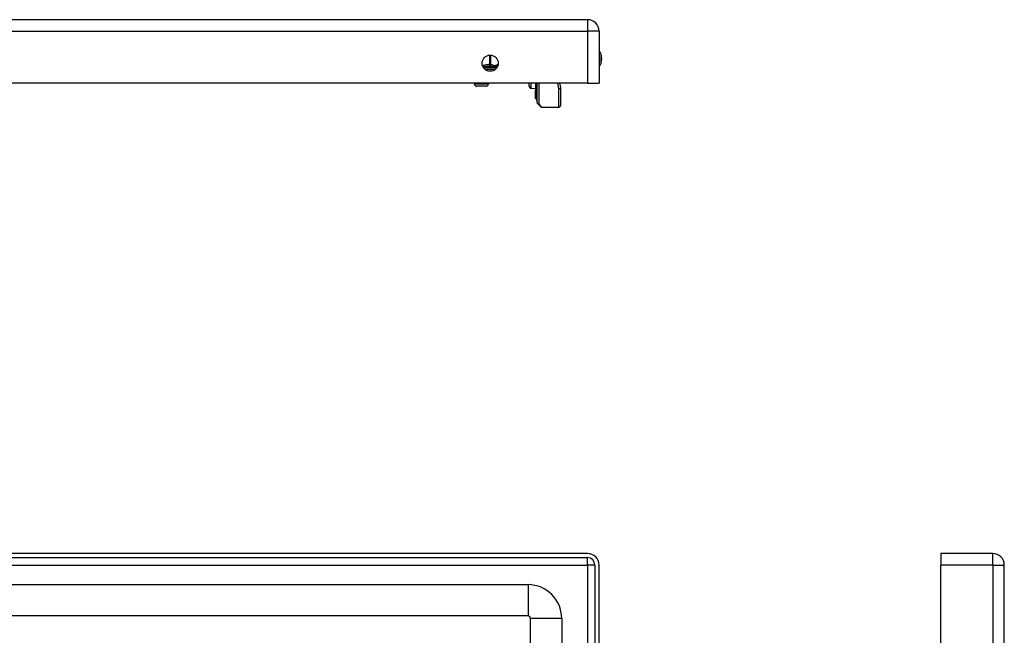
# Model space of a CAD drawing. Header units: inches. Extents: x 3 to 112, y 6 to 61.
# Tile 58 of 68: x 16 to 28, y 42 to 50. Entities that reach past the tile are written whole.
import ezdxf

# ---------------------------------------------------------------- set-up
doc = ezdxf.new("R2010")
doc.units = ezdxf.units.IN
doc.header["$MEASUREMENT"] = 0
doc.layers.add('Visible Edges(ANSI)', color=7, linetype='Continuous', lineweight=25)
doc.layers.add('Visible Tangent Edges(ANSI)', color=7, linetype='Continuous', lineweight=25)

msp = doc.modelspace()

# ---------------------------------------------------------------- linework, layer by layer
at = {"layer": 'Visible Edges(ANSI)'}
for p, q in [((23.12, 49.909), (3.494, 49.909)), ((23.266, 49.763), (23.266, 49.109)), ((21.967, 49.303), (21.967, 49.291)), ((23.12, 49.109), (3.494, 49.109)), ((21.691, 49.109), (21.691, 49.1)), ((21.869, 49.109), (21.869, 49.1)), ((22.385, 49.065), (22.385, 49.109)), ((22.463, 49.109), (22.463, 49.018)), ((22.481, 48.979), (22.481, 49.109)), ((22.485, 48.863), (22.485, 49.109)), ((22.768, 49.109), (22.779, 49.052)), ((23.12, 49.109), (23.266, 49.109)), ((21.837, 49.068), (21.723, 49.068)), ((22.404, 49.045), (22.463, 49.042)), ((22.463, 49.018), (22.463, 49.017)), ((22.463, 49), (22.463, 49.017)), ((22.463, 49), (22.463, 48.996)), ((22.463, 48.996), (22.463, 48.995)), ((22.463, 48.995), (22.463, 48.916)), ((22.78, 49.048), (22.78, 48.824)), ((22.463, 48.916), (22.463, 48.91)), ((22.471, 48.912), (22.464, 48.909)), ((22.481, 48.979), (22.481, 48.896)), ((22.481, 48.889), (22.481, 48.896)), ((22.53, 48.81), (22.49, 48.85)), ((22.544, 48.804), (22.76, 48.804)), ((23.12, 43.172), (3.494, 43.172)), ((27.583, 43.172), (27.583, 43.026)), ((28.237, 43.172), (27.583, 43.172)), ((3.494, 43.119), (23.12, 43.119)), ((23.213, 43.026), (23.213, 40.515)), ((23.266, 40.515), (23.266, 43.026)), ((27.583, 40.515), (27.583, 43.026)), ((28.383, 13.515), (28.383, 43.026)), ((4.225, 42.778), (22.369, 42.778)), ((22.369, 42.384), (4.225, 42.384)), ((22.4, 39.357), (22.4, 42.353)), ((22.794, 42.353), (22.794, 40.172))]:
    msp.add_line(p, q, dxfattribs=at)
msp.add_circle((21.891, 49.359), 0.102, dxfattribs=at)
for centre, radius, start, end in [((23.12, 49.763), 0.146, 0, 90), ((23.113, 49.417), 0.188, 324.6864, 35.3136), ((21.987, 49.303), 0.0197, 96.4066, 180), ((21.982, 49.343), 0.0197, 276.4066, 281.2686), ((21.723, 49.1), 0.0315, 180, 270), ((21.837, 49.1), 0.0315, 270, 0), ((22.405, 49.065), 0.02, 180, 267.5), ((22.76, 49.048), 0.0197, 0, 10.9409), ((22.464, 48.91), 0.000394, 180, 290), ((22.473, 48.904), 0.00787, 0, 110), ((22.485, 48.889), 0.00394, 180, 259.9795), ((22.504, 48.863), 0.0197, 180, 225), ((22.544, 48.824), 0.0197, 225, 270), ((22.76, 48.824), 0.0197, 270, 0), ((23.12, 43.026), 0.146, 0, 90), ((28.237, 43.026), 0.146, 0, 90), ((23.12, 43.026), 0.093, 0, 90), ((22.369, 42.353), 0.425, 0, 90), ((22.369, 42.353), 0.031, 0, 90)]:
    msp.add_arc(centre, radius, start, end, dxfattribs=at)
at = {"layer": 'Visible Tangent Edges(ANSI)'}
for p, q in [((23.12, 49.909), (23.12, 49.763)), ((3.494, 49.763), (23.12, 49.763)), ((23.12, 49.763), (23.12, 49.109)), ((23.266, 49.763), (23.12, 49.763)), ((21.881, 49.46), (21.881, 49.343)), ((21.898, 49.343), (21.898, 49.46)), ((21.967, 49.303), (21.806, 49.303)), ((21.823, 49.284), (21.96, 49.284)), ((21.881, 49.343), (21.882, 49.323)), ((21.881, 49.343), (21.898, 49.343)), ((22.404, 49.109), (22.404, 49.045)), ((22.464, 49.109), (22.464, 49.017)), ((22.471, 49.002), (22.471, 49.109)), ((22.504, 49.109), (22.504, 48.845)), ((22.76, 49.037), (22.747, 49.109)), ((21.691, 49.1), (21.869, 49.1)), ((22.464, 49.017), (22.464, 48.999)), ((22.464, 48.999), (22.471, 49.002)), ((22.464, 48.996), (22.464, 48.999)), ((22.464, 48.916), (22.464, 48.995)), ((22.471, 49.002), (22.471, 48.919)), ((22.76, 48.804), (22.76, 49.037)), ((22.464, 48.916), (22.471, 48.919)), ((22.464, 48.916), (22.464, 48.909)), ((22.471, 48.912), (22.471, 48.919)), ((22.504, 48.845), (22.544, 48.804)), ((28.237, 43.026), (28.237, 43.172)), ((3.494, 43.026), (23.12, 43.026)), ((23.12, 43.026), (23.12, 43.119)), ((23.213, 43.026), (23.12, 43.026)), ((23.12, 43.026), (23.12, 40.443)), ((28.237, 43.026), (27.583, 43.026)), ((28.237, 43.026), (28.237, 13.515)), ((28.237, 43.026), (28.383, 43.026)), ((22.369, 42.778), (22.369, 42.384)), ((22.794, 42.353), (22.4, 42.353))]:
    msp.add_line(p, q, dxfattribs=at)
at = {"layer": 'Visible Tangent Edges(ANSI)', "flags": 128}
for points in [[(21.881, 49.343), (21.878, 49.342), (21.874, 49.342), (21.87, 49.342), (21.867, 49.341), (21.863, 49.341), (21.859, 49.34), (21.856, 49.339), (21.852, 49.339), (21.848, 49.338), (21.845, 49.337), (21.841, 49.337), (21.838, 49.336), (21.834, 49.335), (21.83, 49.334), (21.827, 49.334), (21.823, 49.333), (21.82, 49.332), (21.816, 49.331), (21.812, 49.331), (21.809, 49.33), (21.805, 49.329), (21.802, 49.329), (21.798, 49.328), (21.794, 49.328)], [(21.799, 49.316), (21.803, 49.316), (21.807, 49.316), (21.81, 49.317), (21.814, 49.317), (21.818, 49.317), (21.821, 49.318), (21.825, 49.318), (21.829, 49.318), (21.832, 49.319), (21.836, 49.319), (21.839, 49.319), (21.843, 49.32), (21.846, 49.32), (21.85, 49.321), (21.853, 49.321), (21.856, 49.321), (21.86, 49.322), (21.863, 49.322), (21.866, 49.322), (21.87, 49.322), (21.873, 49.323), (21.876, 49.323), (21.879, 49.323), (21.882, 49.323)], [(21.882, 49.323), (21.888, 49.323), (21.893, 49.322), (21.899, 49.321), (21.904, 49.321), (21.91, 49.32), (21.915, 49.319), (21.92, 49.318), (21.926, 49.317), (21.931, 49.316), (21.936, 49.316), (21.941, 49.315), (21.945, 49.315), (21.95, 49.315), (21.954, 49.316), (21.958, 49.316), (21.962, 49.317), (21.966, 49.318), (21.969, 49.319), (21.972, 49.32), (21.975, 49.321), (21.978, 49.321), (21.98, 49.322), (21.982, 49.323), (21.985, 49.323)], [(21.991, 49.341), (21.987, 49.34), (21.983, 49.338), (21.979, 49.337), (21.976, 49.335), (21.972, 49.333), (21.968, 49.332), (21.964, 49.33), (21.96, 49.329), (21.956, 49.328), (21.952, 49.327), (21.949, 49.327), (21.945, 49.327), (21.941, 49.328), (21.937, 49.329), (21.933, 49.33), (21.929, 49.332), (21.925, 49.334), (21.922, 49.335), (21.918, 49.337), (21.914, 49.338), (21.91, 49.34), (21.906, 49.341), (21.902, 49.342), (21.898, 49.343)], [(22.464, 49.017), (22.464, 49.017), (22.464, 49.017), (22.464, 49.017), (22.464, 49.017), (22.464, 49.017), (22.464, 49.017), (22.464, 49.017), (22.464, 49.017), (22.464, 49.017), (22.464, 49.017), (22.463, 49.017), (22.463, 49.017), (22.463, 49.017), (22.463, 49.017), (22.463, 49.017), (22.463, 49.017), (22.463, 49.017), (22.463, 49.017), (22.463, 49.018), (22.463, 49.018), (22.463, 49.018), (22.463, 49.018), (22.463, 49.018), (22.463, 49.018)], [(22.463, 48.995), (22.463, 48.995), (22.463, 48.995), (22.463, 48.995), (22.463, 48.995), (22.463, 48.995), (22.463, 48.995), (22.463, 48.995), (22.463, 48.995), (22.463, 48.995), (22.463, 48.995), (22.463, 48.995), (22.463, 48.996), (22.464, 48.996), (22.464, 48.996), (22.464, 48.996), (22.464, 48.996), (22.464, 48.996), (22.464, 48.996), (22.464, 48.996), (22.464, 48.996), (22.464, 48.996), (22.464, 48.996), (22.464, 48.996), (22.464, 48.996)], [(22.464, 49.017), (22.464, 49.017), (22.464, 49.017), (22.464, 49.017), (22.464, 49.017), (22.464, 49.017), (22.464, 49.017), (22.464, 49.017), (22.464, 49.017), (22.464, 49.017), (22.464, 49.017), (22.464, 49.017), (22.464, 49.017), (22.464, 49.017), (22.464, 49.017), (22.464, 49.017), (22.464, 49.017), (22.464, 49.017), (22.464, 49.017), (22.464, 49.017), (22.464, 49.017), (22.464, 49.017), (22.464, 49.017), (22.464, 49.017), (22.464, 49.017)], [(22.464, 48.995), (22.464, 48.995), (22.464, 48.995), (22.464, 48.995), (22.464, 48.995), (22.464, 48.995), (22.464, 48.995), (22.464, 48.995), (22.464, 48.995), (22.464, 48.995), (22.464, 48.995), (22.464, 48.995), (22.464, 48.995), (22.464, 48.996), (22.464, 48.996), (22.464, 48.996), (22.464, 48.996), (22.464, 48.996), (22.464, 48.996), (22.464, 48.996), (22.464, 48.996), (22.464, 48.996), (22.464, 48.996), (22.464, 48.996), (22.464, 48.996)]]:
    msp.add_lwpolyline(points, dxfattribs=at)
at = {"layer": 'Visible Tangent Edges(ANSI)'}
msp.add_arc((23.113, 49.417), 0.168, 335.7439, 24.2561, dxfattribs=at)
for centre, major_axis, ratio, start_param, end_param in [((21.881, 49.343), (-0.0022, -0.0196), 0.864664, 0.193569, 1.667581), ((21.982, 49.343), (0.0022, -0.0196), 0.864664, 0, 0.098939), ((22.464, 49.018), (-0.000394, 0), 0.836188, 0, 1.919862), ((22.464, 49.017), (-0.000197, 0), 0.839899, 0, 1.919862), ((22.464, 49), (-0.000197, 0), 0.969342, 0, 1.919862), ((22.464, 48.996), (-0.000197, 0), 0.969342, 0, 1.919862), ((22.464, 48.995), (-0.000394, 0), 0.969342, 0, 1.919862), ((22.473, 48.995), (0.00787, 0), 0.969342, 0, 1.919862), ((22.76, 49.048), (0.0193, 0.0037), 0.526442, 4.610972, 6.283185), ((22.76, 49.048), (0.0197, 0), 0.533433, 4.712389, 6.283185), ((22.464, 48.916), (-0.000394, 0), 0.969342, 0, 1.919862), ((22.473, 48.911), (0.00787, 0), 0.969342, 0, 1.919862), ((22.485, 48.979), (-0.00394, 0), 0.969342, 0, 1.395906), ((22.485, 48.896), (-0.00394, 0), 0.969342, 0, 1.395906), ((22.504, 48.863), (-0.0197, 0), 0.91745, 0, 1.570796), ((22.504, 48.863), (-0.0139, -0.0139), 0.852462, 0, 0.864875)]:
    msp.add_ellipse(centre, major_axis=major_axis, ratio=ratio, start_param=start_param, end_param=end_param, dxfattribs=at)

doc.saveas('drawing.dxf')
